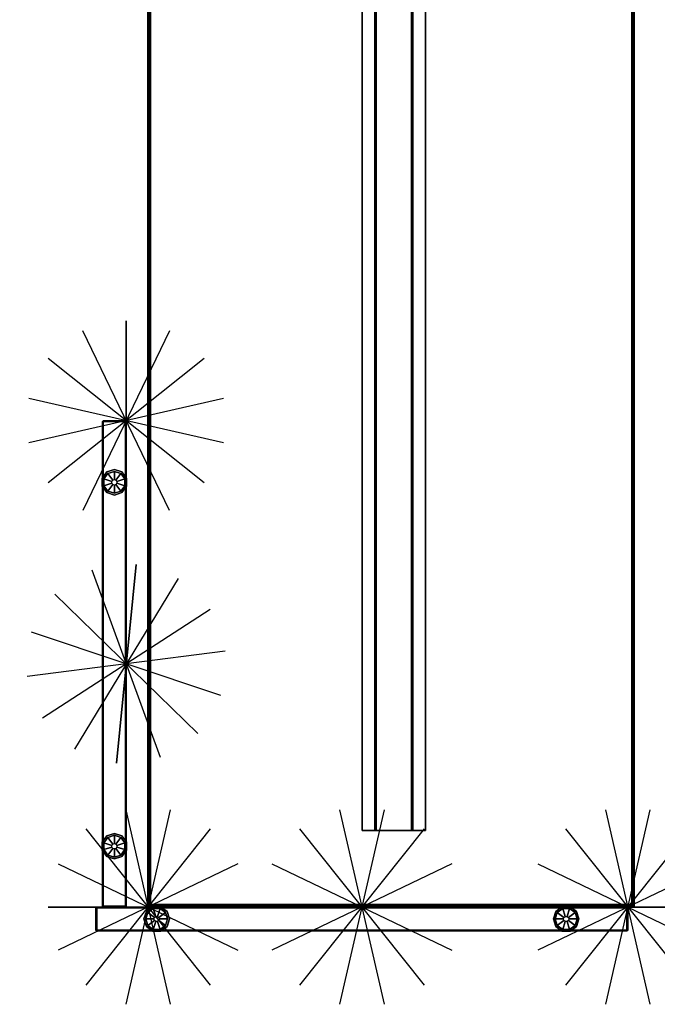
# Model space of a CAD drawing. Header units: inches. Extents: x 11 to 683, y -98 to 54.
# Tile 9 of 256: x 527 to 558, y -98 to -50. Entities that reach past the tile are written whole.
import ezdxf
from ezdxf.enums import TextEntityAlignment as Align

# ---------------------------------------------------------------- set-up
doc = ezdxf.new("R2010")
doc.units = ezdxf.units.IN
doc.header["$MEASUREMENT"] = 0
doc.header["$PDMODE"] = 1
doc.header["$PDSIZE"] = 1
for name, color, linetype in [('A-FURN-3-NODE', 7, 'Continuous'), ('A-FURN-3-SCREEN-GLIDE', 250, 'Continuous'), ('A-FURN-3-SCREEN-WOOD-TRIM-HORIZONTAL', 35, 'Continuous'), ('A-FURN-3-SCREEN-WOOD-VERTICAL', 33, 'Continuous'), ('A-FURN-3-WKSF-BRACKET', 251, 'Continuous'), ('A-FURN-3-WKSF-TOP', 254, 'Continuous'), ('A-FURN-3-WKSF-TRIM', 252, 'Continuous'), ('A-FURN-HAWORTH-ATT', 7, 'Continuous')]:
    doc.layers.add(name, color=color, linetype=linetype)
doc.styles.get("Standard").update_dxf_attribs({"font": 'simplex.shx'})

# ---------------------------------------------------------------- blocks, each defined once
blk = doc.blocks.new('NODE-3')
at = {"layer": 'A-FURN-3-NODE'}
for p, q in [((1.096, 4.802), (-1.096, -4.802)), ((-1.096, 4.802), (1.096, -4.802)), ((3.071, 3.851), (-3.071, -3.851)), ((-3.071, 3.851), (3.071, -3.851)), ((4.438, 2.137), (-4.438, -2.137)), ((-4.438, 2.137), (4.438, -2.137)), ((4.926, 0), (-4.926, 0)), ((-4.926, 0), (4.926, 0))]:
    blk.add_line(p, q, dxfattribs=at)
blk.add_point((0, 0), dxfattribs=at)
at = {"layer": 'A-FURN-HAWORTH-ATT', "flags": 1}
for tag, p in [('HAWMC', (0, 0)), ('HAWPN', (0, -0.167)), ('HAWSN', (0, -0.333))]:
    blk.add_attdef(tag, text='', height=0.1, dxfattribs=at).set_placement(p, align=Align.TOP_CENTER)
blk = doc.blocks.new('SYSL-4224-3D-3')
at = {"layer": 'A-FURN-3-NODE'}
for p in [(0, 0), (24, 0)]:
    blk.add_point(p, dxfattribs=at)
at = {"layer": 'A-FURN-3-SCREEN-GLIDE'}
for points, invisible_edges in [([(3.51, 2.03), (2.49, 1.29), (2.37, 1.66), (3.195, 2.259)], 5), ([(2.805, 2.259), (3.195, 2.259), (2.37, 1.66), (2.49, 2.03)], 2), ([(2.49, 2.03, 0.41), (2.37, 1.66, 0.41), (2.46, 1.66, 0.41), (2.563, 1.977, 0.41)], 10), ([(2.805, 2.259, 0.41), (2.49, 2.03, 0.41), (2.563, 1.977, 0.41), (2.833, 2.174, 0.41)], 10), ([(2.49, 1.29), (3.51, 2.03), (3.63, 1.66), (2.805, 1.061)], 5), ([(3.195, 2.259, 0.41), (2.805, 2.259, 0.41), (2.833, 2.174, 0.41), (3.167, 2.174, 0.41)], 10), ([(3.51, 2.03, 0.41), (3.195, 2.259, 0.41), (3.167, 2.174, 0.41), (3.437, 1.977, 0.41)], 10), ([(3.63, 1.66, 0.41), (3.51, 2.03, 0.41), (3.437, 1.977, 0.41), (3.54, 1.66, 0.41)], 10), ([(21.47, 2.03), (20.45, 1.29), (20.33, 1.66), (21.155, 2.259)], 5), ([(20.765, 2.259), (21.155, 2.259), (20.33, 1.66), (20.45, 2.03)], 2), ([(20.45, 2.03, 0.41), (20.33, 1.66, 0.41), (20.42, 1.66, 0.41), (20.523, 1.977, 0.41)], 10), ([(20.765, 2.259, 0.41), (20.45, 2.03, 0.41), (20.523, 1.977, 0.41), (20.793, 2.174, 0.41)], 10), ([(20.45, 1.29), (21.47, 2.03), (21.59, 1.66), (20.765, 1.061)], 5), ([(21.155, 2.259, 0.41), (20.765, 2.259, 0.41), (20.793, 2.174, 0.41), (21.127, 2.174, 0.41)], 10), ([(21.47, 2.03, 0.41), (21.155, 2.259, 0.41), (21.127, 2.174, 0.41), (21.397, 1.977, 0.41)], 10), ([(21.59, 1.66, 0.41), (21.47, 2.03, 0.41), (21.397, 1.977, 0.41), (21.5, 1.66, 0.41)], 10), ([(2.37, 1.66, 0.41), (2.49, 1.29, 0.41), (2.563, 1.343, 0.41), (2.46, 1.66, 0.41)], 10), ([(3.195, 1.061), (2.805, 1.061), (3.63, 1.66), (3.51, 1.29)], 2), ([(3.51, 1.29, 0.41), (3.63, 1.66, 0.41), (3.54, 1.66, 0.41), (3.437, 1.343, 0.41)], 10), ([(20.33, 1.66, 0.41), (20.45, 1.29, 0.41), (20.523, 1.343, 0.41), (20.42, 1.66, 0.41)], 10), ([(21.155, 1.061), (20.765, 1.061), (21.59, 1.66), (21.47, 1.29)], 2), ([(21.47, 1.29, 0.41), (21.59, 1.66, 0.41), (21.5, 1.66, 0.41), (21.397, 1.343, 0.41)], 10), ([(2.49, 1.29, 0.41), (2.805, 1.061, 0.41), (2.833, 1.146, 0.41), (2.563, 1.343, 0.41)], 10), ([(2.805, 1.061, 0.41), (3.195, 1.061, 0.41), (3.167, 1.146, 0.41), (2.833, 1.146, 0.41)], 10), ([(3.195, 1.061, 0.41), (3.51, 1.29, 0.41), (3.437, 1.343, 0.41), (3.167, 1.146, 0.41)], 10), ([(20.45, 1.29, 0.41), (20.765, 1.061, 0.41), (20.793, 1.146, 0.41), (20.523, 1.343, 0.41)], 10), ([(20.765, 1.061, 0.41), (21.155, 1.061, 0.41), (21.127, 1.146, 0.41), (20.793, 1.146, 0.41)], 10), ([(21.155, 1.061, 0.41), (21.47, 1.29, 0.41), (21.397, 1.343, 0.41), (21.127, 1.146, 0.41)], 10)]:
    blk.add_3dface(points, dxfattribs=dict(at, invisible_edges=invisible_edges))
at = {"layer": 'A-FURN-3-SCREEN-WOOD-TRIM-HORIZONTAL'}
for points in [[(0.04, 2.21, 41.5), (0.04, 2.25, 41.46), (0, 2.21, 41.46)], [(0, 2.21, 41.46), (0.04, 2.25, 41.46), (0.04, 2.25, 0.5), (0, 2.21, 0.5)], [(0.04, 2.21, 41.5), (0, 2.21, 41.46), (0, 1.11, 41.46), (0.04, 1.11, 41.5)], [(0, 2.21, 0.5), (0, 1.11, 0.5), (0, 1.11, 41.46), (0, 2.21, 41.46)], [(23.96, 2.21, 41.5), (23.96, 2.25, 41.46), (0.04, 2.25, 41.46), (0.04, 2.21, 41.5)], [(23.96, 1.11, 41.5), (23.96, 2.21, 41.5), (0.04, 2.21, 41.5), (0.04, 1.11, 41.5)], [(23.96, 2.25, 41.46), (23.96, 2.21, 41.5), (24, 2.21, 41.46)], [(23.96, 2.25, 41.46), (24, 2.21, 41.46), (24, 2.21, 0.5), (23.96, 2.25, 0.5)], [(24, 2.21, 41.46), (23.96, 2.21, 41.5), (23.96, 1.11, 41.5), (24, 1.11, 41.46)], [(24, 1.11, 0.5), (24, 2.21, 0.5), (24, 2.21, 41.46), (24, 1.11, 41.46)], [(0.04, 1.11, 41.5), (0, 1.11, 41.46), (0.04, 1.07, 41.46)], [(0.04, 1.07, 41.46), (0, 1.11, 41.46), (0, 1.11, 0.5), (0.04, 1.07, 0.5)], [(0.04, 1.11, 41.5), (0.04, 1.07, 41.46), (23.96, 1.07, 41.46), (23.96, 1.11, 41.5)], [(24, 1.11, 41.46), (23.96, 1.11, 41.5), (23.96, 1.07, 41.46)], [(24, 1.11, 41.46), (23.96, 1.07, 41.46), (23.96, 1.07, 0.5), (24, 1.11, 0.5)]]:
    blk.add_3dface(points, dxfattribs=at)
at = {"layer": 'A-FURN-3-SCREEN-WOOD-VERTICAL'}
for points in [[(23.96, 2.25, 41.46), (23.96, 2.25, 0.5), (0.04, 2.25, 0.5), (0.04, 2.25, 41.46)], [(0.04, 1.07, 41.46), (0.04, 1.07, 0.5), (23.96, 1.07, 0.5), (23.96, 1.07, 41.46)]]:
    blk.add_3dface(points, dxfattribs=at)
at = {"layer": 'A-FURN-HAWORTH-ATT', "flags": 1}
for tag, p in [('HAWMC', (0, 0)), ('HAWPN', (0, -0.167)), ('HAWSN', (0, -0.333))]:
    blk.add_attdef(tag, text='', height=0.1, dxfattribs=at).set_placement(p, align=Align.TOP_CENTER)
at = {"layer": 'A-FURN-3-SCREEN-GLIDE'}
mesh = blk.add_polymesh((2, 10), dxfattribs=dict(at, n_close=True))
for k, corner in enumerate([(3.63, 1.66), (3.51, 2.03), (3.195, 2.259), (2.805, 2.259), (2.49, 2.03), (2.37, 1.66), (2.49, 1.29), (2.805, 1.061), (3.195, 1.061), (3.51, 1.29), (3.63, 1.66, 0.41), (3.51, 2.03, 0.41), (3.195, 2.259, 0.41), (2.805, 2.259, 0.41), (2.49, 2.03, 0.41), (2.37, 1.66, 0.41), (2.49, 1.29, 0.41), (2.805, 1.061, 0.41), (3.195, 1.061, 0.41), (3.51, 1.29, 0.41)]):
    mesh.set_mesh_vertex(divmod(k, 10), corner)
mesh = blk.add_polymesh((11, 2), dxfattribs=at)
for k, corner in enumerate([(3.109, 1.739, 0.5), (3.437, 1.977, 0.41), (3.042, 1.788, 0.5), (3.167, 2.174, 0.41), (2.958, 1.788, 0.5), (2.833, 2.174, 0.41), (2.891, 1.739, 0.5), (2.563, 1.977, 0.41), (2.865, 1.66, 0.5), (2.46, 1.66, 0.41), (2.891, 1.581, 0.5), (2.563, 1.343, 0.41), (2.958, 1.532, 0.5), (2.833, 1.146, 0.41), (3.042, 1.532, 0.5), (3.167, 1.146, 0.41), (3.109, 1.581, 0.5), (3.437, 1.343, 0.41), (3.135, 1.66, 0.5), (3.54, 1.66, 0.41), (3.109, 1.739, 0.5), (3.437, 1.977, 0.41)]):
    mesh.set_mesh_vertex(divmod(k, 2), corner)
mesh = blk.add_polymesh((2, 10), dxfattribs=dict(at, n_close=True))
for k, corner in enumerate([(21.59, 1.66), (21.47, 2.03), (21.155, 2.259), (20.765, 2.259), (20.45, 2.03), (20.33, 1.66), (20.45, 1.29), (20.765, 1.061), (21.155, 1.061), (21.47, 1.29), (21.59, 1.66, 0.41), (21.47, 2.03, 0.41), (21.155, 2.259, 0.41), (20.765, 2.259, 0.41), (20.45, 2.03, 0.41), (20.33, 1.66, 0.41), (20.45, 1.29, 0.41), (20.765, 1.061, 0.41), (21.155, 1.061, 0.41), (21.47, 1.29, 0.41)]):
    mesh.set_mesh_vertex(divmod(k, 10), corner)
mesh = blk.add_polymesh((11, 2), dxfattribs=at)
for k, corner in enumerate([(21.069, 1.739, 0.5), (21.397, 1.977, 0.41), (21.002, 1.788, 0.5), (21.127, 2.174, 0.41), (20.918, 1.788, 0.5), (20.793, 2.174, 0.41), (20.851, 1.739, 0.5), (20.523, 1.977, 0.41), (20.825, 1.66, 0.5), (20.42, 1.66, 0.41), (20.851, 1.581, 0.5), (20.523, 1.343, 0.41), (20.918, 1.532, 0.5), (20.793, 1.146, 0.41), (21.002, 1.532, 0.5), (21.127, 1.146, 0.41), (21.069, 1.581, 0.5), (21.397, 1.343, 0.41), (21.095, 1.66, 0.5), (21.5, 1.66, 0.41), (21.069, 1.739, 0.5), (21.397, 1.977, 0.41)]):
    mesh.set_mesh_vertex(divmod(k, 2), corner)
blk = doc.blocks.new('SYSR-4224-R-3D-3')
at = {"layer": 'A-FURN-3-NODE'}
for p in [(0, 0), (0, -23.68)]:
    blk.add_point(p, dxfattribs=at)
at = {"layer": 'A-FURN-3-SCREEN-GLIDE'}
for points, invisible_edges in [([(-0.59, 0.2), (-0.22, 0.08), (-1.189, -0.235), (-0.96, 0.08)], 2), ([(-0.96, 0.08, 0.41), (-1.189, -0.235, 0.41), (-1.104, -0.263, 0.41), (-0.907, 0.007, 0.41)], 10), ([(0.009, -0.235), (-1.189, -0.625), (-1.189, -0.235), (-0.22, 0.08)], 5), ([(-0.59, 0.2, 0.41), (-0.96, 0.08, 0.41), (-0.907, 0.007, 0.41), (-0.59, 0.11, 0.41)], 10), ([(-0.22, 0.08, 0.41), (-0.59, 0.2, 0.41), (-0.59, 0.11, 0.41), (-0.273, 0.007, 0.41)], 10), ([(0.009, -0.235, 0.41), (-0.22, 0.08, 0.41), (-0.273, 0.007, 0.41), (-0.076, -0.263, 0.41)], 10), ([(-1.189, -0.235, 0.41), (-1.189, -0.625, 0.41), (-1.104, -0.597, 0.41), (-1.104, -0.263, 0.41)], 10), ([(-1.189, -0.625), (0.009, -0.235), (0.009, -0.625), (-0.96, -0.94)], 5), ([(0.009, -0.625, 0.41), (0.009, -0.235, 0.41), (-0.076, -0.263, 0.41), (-0.076, -0.597, 0.41)], 10), ([(-1.189, -0.625, 0.41), (-0.96, -0.94, 0.41), (-0.907, -0.867, 0.41), (-1.104, -0.597, 0.41)], 10), ([(-0.59, -1.06), (-0.96, -0.94), (0.009, -0.625), (-0.22, -0.94)], 2), ([(-0.96, -0.94, 0.41), (-0.59, -1.06, 0.41), (-0.59, -0.97, 0.41), (-0.907, -0.867, 0.41)], 10), ([(-0.59, -1.06, 0.41), (-0.22, -0.94, 0.41), (-0.273, -0.867, 0.41), (-0.59, -0.97, 0.41)], 10), ([(-0.22, -0.94, 0.41), (0.009, -0.625, 0.41), (-0.076, -0.597, 0.41), (-0.273, -0.867, 0.41)], 10), ([(-0.59, -20.01), (-0.22, -20.13), (-1.189, -20.445), (-0.96, -20.13)], 2), ([(-0.96, -20.13, 0.41), (-1.189, -20.445, 0.41), (-1.104, -20.473, 0.41), (-0.907, -20.203, 0.41)], 10), ([(0.009, -20.445), (-1.189, -20.835), (-1.189, -20.445), (-0.22, -20.13)], 5), ([(-0.59, -20.01, 0.41), (-0.96, -20.13, 0.41), (-0.907, -20.203, 0.41), (-0.59, -20.1, 0.41)], 10), ([(-0.22, -20.13, 0.41), (-0.59, -20.01, 0.41), (-0.59, -20.1, 0.41), (-0.273, -20.203, 0.41)], 10), ([(0.009, -20.445, 0.41), (-0.22, -20.13, 0.41), (-0.273, -20.203, 0.41), (-0.076, -20.473, 0.41)], 10), ([(-1.189, -20.445, 0.41), (-1.189, -20.835, 0.41), (-1.104, -20.807, 0.41), (-1.104, -20.473, 0.41)], 10), ([(-1.189, -20.835), (0.009, -20.445), (0.009, -20.835), (-0.96, -21.15)], 5), ([(-1.189, -20.835, 0.41), (-0.96, -21.15, 0.41), (-0.907, -21.077, 0.41), (-1.104, -20.807, 0.41)], 10), ([(-0.59, -21.27), (-0.96, -21.15), (0.009, -20.835), (-0.22, -21.15)], 2), ([(-0.22, -21.15, 0.41), (0.009, -20.835, 0.41), (-0.076, -20.807, 0.41), (-0.273, -21.077, 0.41)], 10), ([(0.009, -20.835, 0.41), (0.009, -20.445, 0.41), (-0.076, -20.473, 0.41), (-0.076, -20.807, 0.41)], 10), ([(-0.96, -21.15, 0.41), (-0.59, -21.27, 0.41), (-0.59, -21.18, 0.41), (-0.907, -21.077, 0.41)], 10), ([(-0.59, -21.27, 0.41), (-0.22, -21.15, 0.41), (-0.273, -21.077, 0.41), (-0.59, -21.18, 0.41)], 10)]:
    blk.add_3dface(points, dxfattribs=dict(at, invisible_edges=invisible_edges))
at = {"layer": 'A-FURN-3-SCREEN-WOOD-TRIM-HORIZONTAL'}
for points in [[(-1.14, 2.53, 41.5), (-1.14, 2.57, 41.46), (-1.18, 2.53, 41.46)], [(-1.18, 2.53, 41.46), (-1.14, 2.57, 41.46), (-1.14, 2.57, 0.5), (-1.18, 2.53, 0.5)], [(-1.14, 2.53, 41.5), (-1.18, 2.53, 41.46), (-1.18, -23.64, 41.46), (-1.14, -23.64, 41.5)], [(-0.04, 2.53, 41.5), (-0.04, 2.57, 41.46), (-1.14, 2.57, 41.46), (-1.14, 2.53, 41.5)], [(-0.04, 2.57, 0.5), (-1.14, 2.57, 0.5), (-1.14, 2.57, 41.46), (-0.04, 2.57, 41.46)], [(-1.14, -23.64, 41.5), (-0.04, -23.64, 41.5), (-0.04, 2.53, 41.5), (-1.14, 2.53, 41.5)], [(-0.04, 2.53, 41.5), (0, 2.53, 41.46), (-0.04, 2.57, 41.46)], [(-0.04, 2.57, 41.46), (0, 2.53, 41.46), (0, 2.53, 0.5), (-0.04, 2.57, 0.5)], [(-0.04, -23.64, 41.5), (0, -23.64, 41.46), (0, 2.53, 41.46), (-0.04, 2.53, 41.5)], [(-1.14, -23.68, 41.46), (-1.14, -23.64, 41.5), (-1.18, -23.64, 41.46)], [(-1.14, -23.68, 41.46), (-1.18, -23.64, 41.46), (-1.18, -23.64, 0.5), (-1.14, -23.68, 0.5)], [(-0.04, -23.68, 41.46), (-0.04, -23.64, 41.5), (-1.14, -23.64, 41.5), (-1.14, -23.68, 41.46)], [(-1.14, -23.68, 0.5), (-0.04, -23.68, 0.5), (-0.04, -23.68, 41.46), (-1.14, -23.68, 41.46)], [(0, -23.64, 41.46), (-0.04, -23.64, 41.5), (-0.04, -23.68, 41.46)], [(0, -23.64, 41.46), (-0.04, -23.68, 41.46), (-0.04, -23.68, 0.5), (0, -23.64, 0.5)]]:
    blk.add_3dface(points, dxfattribs=at)
at = {"layer": 'A-FURN-3-SCREEN-WOOD-VERTICAL'}
for points in [[(-1.18, 2.53, 41.46), (-1.18, 2.53, 0.5), (-1.18, -23.64, 0.5), (-1.18, -23.64, 41.46)], [(0, -23.64, 41.46), (0, -23.64, 0.5), (0, 2.53, 0.5), (0, 2.53, 41.46)]]:
    blk.add_3dface(points, dxfattribs=at)
at = {"layer": 'A-FURN-HAWORTH-ATT', "flags": 1}
for tag, p in [('HAWMC', (0, 0)), ('HAWPN', (0, -0.167)), ('HAWSN', (0, -0.333))]:
    blk.add_attdef(tag, text='', height=0.1, dxfattribs=at).set_placement(p, align=Align.TOP_CENTER)
at = {"layer": 'A-FURN-3-SCREEN-GLIDE'}
mesh = blk.add_polymesh((2, 10), dxfattribs=dict(at, n_close=True))
for k, corner in enumerate([(-0.59, -1.06), (-0.22, -0.94), (0.009, -0.625), (0.009, -0.235), (-0.22, 0.08), (-0.59, 0.2), (-0.96, 0.08), (-1.189, -0.235), (-1.189, -0.625), (-0.96, -0.94), (-0.59, -1.06, 0.41), (-0.22, -0.94, 0.41), (0.009, -0.625, 0.41), (0.009, -0.235, 0.41), (-0.22, 0.08, 0.41), (-0.59, 0.2, 0.41), (-0.96, 0.08, 0.41), (-1.189, -0.235, 0.41), (-1.189, -0.625, 0.41), (-0.96, -0.94, 0.41)]):
    mesh.set_mesh_vertex(divmod(k, 10), corner)
mesh = blk.add_polymesh((11, 2), dxfattribs=at)
for k, corner in enumerate([(-0.511, -0.321, 0.5), (-0.273, 0.007, 0.41), (-0.59, -0.295, 0.5), (-0.59, 0.11, 0.41), (-0.669, -0.321, 0.5), (-0.907, 0.007, 0.41), (-0.718, -0.388, 0.5), (-1.104, -0.263, 0.41), (-0.718, -0.472, 0.5), (-1.104, -0.597, 0.41), (-0.669, -0.539, 0.5), (-0.907, -0.867, 0.41), (-0.59, -0.565, 0.5), (-0.59, -0.97, 0.41), (-0.511, -0.539, 0.5), (-0.273, -0.867, 0.41), (-0.462, -0.472, 0.5), (-0.076, -0.597, 0.41), (-0.462, -0.388, 0.5), (-0.076, -0.263, 0.41), (-0.511, -0.321, 0.5), (-0.273, 0.007, 0.41)]):
    mesh.set_mesh_vertex(divmod(k, 2), corner)
mesh = blk.add_polymesh((2, 10), dxfattribs=dict(at, n_close=True))
for k, corner in enumerate([(-0.59, -21.27), (-0.22, -21.15), (0.009, -20.835), (0.009, -20.445), (-0.22, -20.13), (-0.59, -20.01), (-0.96, -20.13), (-1.189, -20.445), (-1.189, -20.835), (-0.96, -21.15), (-0.59, -21.27, 0.41), (-0.22, -21.15, 0.41), (0.009, -20.835, 0.41), (0.009, -20.445, 0.41), (-0.22, -20.13, 0.41), (-0.59, -20.01, 0.41), (-0.96, -20.13, 0.41), (-1.189, -20.445, 0.41), (-1.189, -20.835, 0.41), (-0.96, -21.15, 0.41)]):
    mesh.set_mesh_vertex(divmod(k, 10), corner)
mesh = blk.add_polymesh((11, 2), dxfattribs=at)
for k, corner in enumerate([(-0.511, -20.531, 0.5), (-0.273, -20.203, 0.41), (-0.59, -20.505, 0.5), (-0.59, -20.1, 0.41), (-0.669, -20.531, 0.5), (-0.907, -20.203, 0.41), (-0.718, -20.598, 0.5), (-1.104, -20.473, 0.41), (-0.718, -20.682, 0.5), (-1.104, -20.807, 0.41), (-0.669, -20.749, 0.5), (-0.907, -21.077, 0.41), (-0.59, -20.775, 0.5), (-0.59, -21.18, 0.41), (-0.511, -20.749, 0.5), (-0.273, -21.077, 0.41), (-0.462, -20.682, 0.5), (-0.076, -20.807, 0.41), (-0.462, -20.598, 0.5), (-0.076, -20.473, 0.41), (-0.511, -20.531, 0.5), (-0.273, -20.203, 0.41)]):
    mesh.set_mesh_vertex(divmod(k, 2), corner)
blk = doc.blocks.new('WURV-2454-LJSC-3D-3')
at = {"layer": 'A-FURN-3-NODE'}
for p in [(0, -54), (24, -54)]:
    blk.add_point(p, dxfattribs=at)
at = {"layer": 'A-FURN-3-WKSF-TOP'}
for points in [[(23.875, -0.125, 27.8125), (23.875, -53.875, 27.8125), (0.125, -53.875, 27.8125), (0.125, -0.125, 27.8125)], [(0.125, -53.875, 29), (23.875, -53.875, 29), (23.875, -0.125, 29), (0.125, -0.125, 29)]]:
    blk.add_3dface(points, dxfattribs=at)
at = {"layer": 'A-FURN-3-WKSF-TRIM'}
for points in [[(0, 0, 28.875), (0, 0, 27.9375), (0, -54, 27.9375), (0, -54, 28.875)], [(24, -54, 28.875), (24, -54, 27.9375), (24, 0, 27.9375), (24, 0, 28.875)], [(0, -54, 28.875), (0, -54, 27.9375), (24, -54, 27.9375), (24, -54, 28.875)]]:
    blk.add_3dface(points, dxfattribs=at)
mesh = blk.add_polymesh((2, 4), dxfattribs=at)
for k, corner in enumerate([(0, 0, 27.9375), (0.03125, -0.03125, 27.875), (0.0625, -0.0625, 27.84375), (0.125, -0.125, 27.8125), (0, -54, 27.9375), (0.03125, -53.96875, 27.875), (0.0625, -53.9375, 27.84375), (0.125, -53.875, 27.8125)]):
    mesh.set_mesh_vertex(divmod(k, 4), corner)
mesh = blk.add_polymesh((2, 4), dxfattribs=at)
for k, corner in enumerate([(0.125, -0.125, 29), (0.0625, -0.0625, 28.96875), (0.03125, -0.03125, 28.9375), (0, 0, 28.875), (0.125, -53.875, 29), (0.0625, -53.9375, 28.96875), (0.03125, -53.96875, 28.9375), (0, -54, 28.875)]):
    mesh.set_mesh_vertex(divmod(k, 4), corner)
mesh = blk.add_polymesh((2, 4), dxfattribs=at)
for k, corner in enumerate([(24, -54, 27.9375), (23.96875, -53.96875, 27.875), (23.9375, -53.9375, 27.84375), (23.875, -53.875, 27.8125), (24, 0, 27.9375), (23.96875, -0.03125, 27.875), (23.9375, -0.0625, 27.84375), (23.875, -0.125, 27.8125)]):
    mesh.set_mesh_vertex(divmod(k, 4), corner)
mesh = blk.add_polymesh((2, 4), dxfattribs=at)
for k, corner in enumerate([(23.875, -53.875, 29), (23.9375, -53.9375, 28.96875), (23.96875, -53.96875, 28.9375), (24, -54, 28.875), (23.875, -0.125, 29), (23.9375, -0.0625, 28.96875), (23.96875, -0.03125, 28.9375), (24, 0, 28.875)]):
    mesh.set_mesh_vertex(divmod(k, 4), corner)
mesh = blk.add_polymesh((2, 4), dxfattribs=at)
for k, corner in enumerate([(0.125, -53.875, 29), (0.0625, -53.9375, 28.96875), (0.03125, -53.96875, 28.9375), (0, -54, 28.875), (23.875, -53.875, 29), (23.9375, -53.9375, 28.96875), (23.96875, -53.96875, 28.9375), (24, -54, 28.875)]):
    mesh.set_mesh_vertex(divmod(k, 4), corner)
mesh = blk.add_polymesh((2, 4), dxfattribs=at)
for k, corner in enumerate([(0, -54, 27.9375), (0.03125, -53.96875, 27.875), (0.0625, -53.9375, 27.84375), (0.125, -53.875, 27.8125), (24, -54, 27.9375), (23.96875, -53.96875, 27.875), (23.9375, -53.9375, 27.84375), (23.875, -53.875, 27.8125)]):
    mesh.set_mesh_vertex(divmod(k, 4), corner)
blk = doc.blocks.new('WUAR-4800-PHS-3D-3')
at = {"layer": 'A-FURN-3-NODE'}
blk.add_point((0, 0), dxfattribs=at)
at = {"layer": 'A-FURN-3-WKSF-BRACKET'}
for points in [[(47.19, -4, 27.753), (0.81, -4, 27.753), (0.81, -4, 27.812), (47.19, -4, 27.812)], [(47.19, -4.62, 27.753), (0.81, -4.62, 27.753), (0.81, -4, 27.753), (47.19, -4, 27.753)], [(47.19, -4.62, 27.183), (0.81, -4.62, 27.183), (0.81, -4.62, 27.753), (47.19, -4.62, 27.753)], [(47.19, -6.49, 27.183), (0.81, -6.49, 27.183), (0.81, -4.62, 27.183), (47.19, -4.62, 27.183)], [(47.19, -4.68, 27.243), (0.81, -4.68, 27.243), (0.81, -6.43, 27.243), (47.19, -6.43, 27.243)], [(47.19, -4.68, 27.812), (0.81, -4.68, 27.812), (0.81, -4.68, 27.243), (47.19, -4.68, 27.243)], [(47.19, -6.43, 27.243), (0.81, -6.43, 27.243), (0.81, -6.43, 27.812), (47.19, -6.43, 27.812)], [(47.19, -6.49, 27.753), (0.81, -6.49, 27.753), (0.81, -6.49, 27.183), (47.19, -6.49, 27.183)], [(47.19, -7.11, 27.753), (0.81, -7.11, 27.753), (0.81, -6.49, 27.753), (47.19, -6.49, 27.753)], [(0.81, -7.11, 27.812), (0.81, -7.11, 27.753), (47.19, -7.11, 27.753), (47.19, -7.11, 27.812)]]:
    blk.add_3dface(points, dxfattribs=at)
for points, invisible_edges in [([(0.81, -4, 27.753), (0.81, -4.62, 27.753), (0.81, -4.68, 27.812), (0.81, -4, 27.812)], 2), ([(47.19, -4.68, 27.812), (47.19, -4.62, 27.753), (47.19, -4, 27.753), (47.19, -4, 27.812)], 1), ([(0.81, -4.62, 27.183), (0.81, -6.49, 27.183), (0.81, -6.43, 27.243), (0.81, -4.68, 27.243)], 10), ([(0.81, -4.62, 27.753), (0.81, -4.62, 27.183), (0.81, -4.68, 27.243), (0.81, -4.68, 27.812)], 10), ([(47.19, -4.68, 27.243), (47.19, -4.62, 27.183), (47.19, -4.62, 27.753), (47.19, -4.68, 27.812)], 5), ([(47.19, -6.43, 27.243), (47.19, -6.49, 27.183), (47.19, -4.62, 27.183), (47.19, -4.68, 27.243)], 5), ([(0.81, -6.49, 27.753), (0.81, -7.11, 27.753), (0.81, -7.11, 27.812), (0.81, -6.43, 27.812)], 8), ([(0.81, -6.49, 27.183), (0.81, -6.49, 27.753), (0.81, -6.43, 27.812), (0.81, -6.43, 27.243)], 10), ([(47.19, -6.43, 27.812), (47.19, -6.49, 27.753), (47.19, -6.49, 27.183), (47.19, -6.43, 27.243)], 5), ([(47.19, -7.11, 27.812), (47.19, -7.11, 27.753), (47.19, -6.49, 27.753), (47.19, -6.43, 27.812)], 4)]:
    blk.add_3dface(points, dxfattribs=dict(at, invisible_edges=invisible_edges))

msp = doc.modelspace()

# ---------------------------------------------------------------- block references
for name, p in [('WURV-2454-LJSC-3D-3', (532.951, -39.327)), ('NODE-3', (532.951, -93.327)), ('NODE-3', (543.506, -93.327)), ('NODE-3', (556.631, -93.327))]:
    msp.add_blockref(name, p)
for name, p, rotation in [('WUAR-4800-PHS-3D-3', (539.531, -90.365), 90.00000000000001), ('NODE-3', (531.881, -69.327), 270), ('SYSL-4224-3D-3', (532.951, -93.327), 90.00000000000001), ('NODE-3', (531.881, -81.327), 264.3839698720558), ('SYSR-4224-R-3D-3', (532.951, -93.327), 90.00000000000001)]:
    msp.add_blockref(name, p, dxfattribs=dict(rotation=rotation))

doc.saveas('drawing.dxf')
